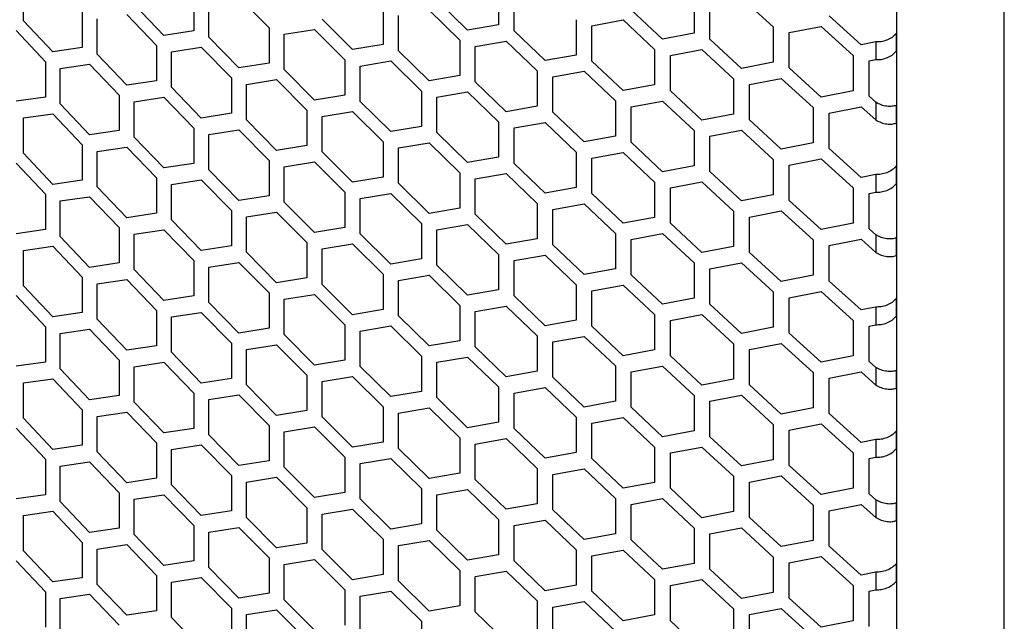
# Model space of a CAD drawing. Header units: millimetres. Extents: x 26293 to 29282, y 1612 to 3704.
# Tile 39 of 48: x 28674 to 28801, y 2936 to 3014. Entities that reach past the tile are written whole.
import ezdxf

# ---------------------------------------------------------------- set-up
doc = ezdxf.new("R2010")
doc.units = ezdxf.units.MM
doc.layers.add('1', color=7, linetype='Continuous')
doc.layers.add('5', color=251, linetype='Continuous')

msp = doc.modelspace()

# ---------------------------------------------------------------- linework, layer by layer
at = {"layer": '1'}
for p, q in [((28801.167, 2427.274), (28801.167, 3161.426)), ((28787.236, 2444.922), (28787.236, 3153.279))]:
    msp.add_line(p, q, dxfattribs=at)
at = {"layer": '5'}
for p, q in [((28674.033, 3014.076), (28674.033, 3018.658)), ((28735.616, 3018.141), (28735.616, 3013.559)), ((28696.126, 3017.349), (28696.126, 3012.767)), ((28701.965, 3017.114), (28705.874, 3013.152)), ((28731.608, 3012.859), (28727.613, 3016.752)), ((28737.624, 3012.767), (28737.624, 3017.349)), ((28760.952, 3017.034), (28760.952, 3012.452)), ((28767.105, 3017.061), (28771.222, 3013.275)), ((28692.251, 3012.173), (28688.39, 3016.172)), ((28698.069, 3011.922), (28698.069, 3016.504)), ((28720.652, 3015.571), (28720.652, 3010.989)), ((28726.616, 3015.435), (28730.608, 3011.54)), ((28756.866, 3011.684), (28752.791, 3015.509)), ((28763, 3011.694), (28763, 3016.277)), ((28681.666, 3015.176), (28681.666, 3010.593)), ((28683.582, 3009.729), (28683.582, 3014.311)), ((28687.427, 3014.882), (28691.285, 3010.88)), ((28716.693, 3010.329), (28712.747, 3014.262)), ((28722.637, 3010.177), (28722.637, 3014.76)), ((28745.691, 3014.21), (28745.691, 3009.628)), ((28747.716, 3013.432), (28751.775, 3014.176)), ((28751.775, 3014.176), (28755.846, 3010.348)), ((28782.606, 3010.938), (28778.456, 3014.694)), ((28677.842, 3010.038), (28674.033, 3014.076)), ((28705.874, 3013.152), (28705.874, 3008.569)), ((28707.834, 3012.32), (28711.763, 3012.956)), ((28711.763, 3012.956), (28715.706, 3009.02)), ((28735.616, 3013.559), (28731.608, 3012.859)), ((28747.716, 3008.85), (28747.716, 3013.432)), ((28771.222, 3013.275), (28771.222, 3008.692)), ((28773.285, 3012.531), (28777.42, 3013.343)), ((28777.42, 3013.343), (28781.567, 3009.585)), ((28673.083, 3012.795), (28676.889, 3008.755)), ((28696.126, 3012.767), (28692.251, 3012.173)), ((28701.965, 3007.949), (28698.069, 3011.922)), ((28707.834, 3007.738), (28707.834, 3012.32)), ((28741.652, 3008.901), (28737.624, 3012.767)), ((28760.952, 3012.452), (28756.866, 3011.684)), ((28767.105, 3007.897), (28763, 3011.694)), ((28773.285, 3007.949), (28773.285, 3012.531)), ((28787.236, 3012.582), (28787.134, 3012.406)), ((28787.134, 3012.406), (28787.134, 3010.114)), ((28681.666, 3010.593), (28677.842, 3010.038)), ((28691.285, 3010.88), (28691.285, 3006.298)), ((28693.219, 3010.029), (28697.097, 3010.626)), ((28697.097, 3010.626), (28700.99, 3006.65)), ((28720.652, 3010.989), (28716.693, 3010.329)), ((28730.608, 3011.54), (28730.608, 3006.957)), ((28732.608, 3010.741), (28736.62, 3011.444)), ((28732.608, 3006.159), (28732.608, 3010.741)), ((28736.62, 3011.444), (28740.644, 3007.575)), ((28755.846, 3010.348), (28755.846, 3005.766)), ((28757.886, 3009.584), (28761.976, 3010.354)), ((28761.976, 3010.354), (28766.078, 3006.554)), ((28784.505, 3011.319), (28782.606, 3010.938)), ((28784.505, 3011.319), (28784.505, 3009.028)), ((28787.134, 3010.114), (28787.236, 3010.291)), ((28687.427, 3005.717), (28683.582, 3009.729)), ((28693.219, 3005.447), (28693.219, 3010.029)), ((28715.706, 3009.02), (28715.706, 3004.438)), ((28726.616, 3006.271), (28722.637, 3010.177)), ((28745.691, 3009.628), (28741.652, 3008.901)), ((28757.886, 3005.001), (28757.886, 3009.584)), ((28781.567, 3009.585), (28781.567, 3005.002)), ((28783.645, 3008.855), (28784.505, 3009.028)), ((28676.889, 3008.755), (28676.889, 3004.173)), ((28678.797, 3007.885), (28682.624, 3008.442)), ((28678.797, 3003.302), (28678.797, 3007.885)), ((28682.624, 3008.442), (28686.464, 3004.428)), ((28705.874, 3008.569), (28701.965, 3007.949)), ((28717.682, 3008.202), (28721.644, 3008.864)), ((28717.682, 3003.62), (28717.682, 3008.202)), ((28721.644, 3008.864), (28725.62, 3004.955)), ((28751.775, 3005.011), (28747.716, 3008.85)), ((28771.222, 3008.692), (28767.105, 3007.897)), ((28777.42, 3004.179), (28773.285, 3007.949)), ((28783.645, 3004.273), (28783.645, 3008.855)), ((28700.99, 3006.65), (28700.99, 3002.068)), ((28711.763, 3003.791), (28707.834, 3007.738)), ((28730.608, 3006.957), (28726.616, 3006.271)), ((28740.644, 3007.575), (28740.644, 3002.993)), ((28742.66, 3006.791), (28746.703, 3007.52)), ((28742.66, 3002.208), (28742.66, 3006.791)), ((28746.703, 3007.52), (28750.759, 3003.679)), ((28766.078, 3006.554), (28766.078, 3001.972)), ((28768.133, 3005.803), (28772.253, 3006.602)), ((28772.253, 3006.602), (28776.385, 3002.829)), ((28691.285, 3006.298), (28687.427, 3005.717)), ((28697.097, 3001.461), (28693.219, 3005.447)), ((28702.941, 3005.812), (28706.853, 3006.435)), ((28702.941, 3001.23), (28702.941, 3005.812)), ((28706.853, 3006.435), (28710.779, 3002.486)), ((28736.62, 3002.279), (28732.608, 3006.159)), ((28755.846, 3005.766), (28751.775, 3005.011)), ((28768.133, 3001.221), (28768.133, 3005.803)), ((28676.889, 3004.173), (28673.083, 3003.631)), ((28686.464, 3004.428), (28686.464, 2999.846)), ((28688.39, 3003.57), (28692.251, 3004.154)), ((28692.251, 3004.154), (28696.126, 3000.165)), ((28715.706, 3004.438), (28711.763, 3003.791)), ((28725.62, 3004.955), (28725.62, 3000.373)), ((28727.613, 3004.15), (28731.608, 3004.839)), ((28727.613, 2999.568), (28727.613, 3004.15)), ((28731.608, 3004.839), (28735.616, 3000.957)), ((28761.976, 3001.19), (28757.886, 3005.001)), ((28781.567, 3005.002), (28777.42, 3004.179)), ((28784.505, 3003.498), (28783.645, 3004.273)), ((28682.624, 2999.278), (28678.797, 3003.302)), ((28688.39, 2998.988), (28688.39, 3003.57)), ((28721.644, 2999.7), (28717.682, 3003.62)), ((28740.644, 3002.993), (28736.62, 3002.279)), ((28750.759, 3003.679), (28750.759, 2999.096)), ((28752.791, 3002.908), (28756.866, 3003.665)), ((28752.791, 2998.325), (28752.791, 3002.908)), ((28756.866, 3003.665), (28760.952, 2999.85)), ((28776.385, 3002.829), (28776.385, 2998.247)), ((28778.456, 3002.093), (28782.606, 3002.919)), ((28782.606, 3002.919), (28784.505, 3001.207)), ((28784.505, 3003.498), (28784.505, 3001.207)), ((28787.236, 3003.096), (28787.134, 3003.094)), ((28787.134, 3003.094), (28787.134, 3000.803)), ((28674.033, 3001.474), (28677.842, 3002.019)), ((28674.033, 2996.892), (28674.033, 3001.474)), ((28677.842, 3002.019), (28681.666, 2997.992)), ((28700.99, 3002.068), (28697.097, 3001.461)), ((28710.779, 3002.486), (28710.779, 2997.904)), ((28712.747, 3001.661), (28716.693, 3002.31)), ((28712.747, 2997.079), (28712.747, 3001.661)), ((28716.693, 3002.31), (28720.652, 2998.388)), ((28746.703, 2998.356), (28742.66, 3002.208)), ((28766.078, 3001.972), (28761.976, 3001.19)), ((28778.456, 2997.51), (28778.456, 3002.093)), ((28696.126, 3000.165), (28696.126, 2995.583)), ((28706.853, 2997.27), (28702.941, 3001.23)), ((28725.62, 3000.373), (28721.644, 2999.7)), ((28735.616, 3000.957), (28735.616, 2996.375)), ((28737.624, 3000.166), (28741.652, 3000.882)), ((28737.624, 2995.583), (28737.624, 3000.166)), ((28741.652, 3000.882), (28745.691, 2997.027)), ((28772.253, 2997.437), (28768.133, 3001.221)), ((28787.134, 3000.803), (28787.236, 3000.805)), ((28686.464, 2999.846), (28682.624, 2999.278)), ((28692.251, 2994.989), (28688.39, 2998.988)), ((28698.069, 2999.321), (28701.965, 2999.93)), ((28698.069, 2994.738), (28698.069, 2999.321)), ((28701.965, 2999.93), (28705.874, 2995.968)), ((28731.608, 2995.675), (28727.613, 2999.568)), ((28750.759, 2999.096), (28746.703, 2998.356)), ((28760.952, 2999.85), (28760.952, 2995.268)), ((28763, 2999.093), (28767.105, 2999.878)), ((28763, 2994.511), (28763, 2999.093)), ((28767.105, 2999.878), (28771.222, 2996.091)), ((28681.666, 2997.992), (28681.666, 2993.41)), ((28683.582, 2997.128), (28687.427, 2997.698)), ((28687.427, 2997.698), (28691.285, 2993.697)), ((28710.779, 2997.904), (28706.853, 2997.27)), ((28720.652, 2998.388), (28720.652, 2993.805)), ((28722.637, 2997.576), (28726.616, 2998.252)), ((28722.637, 2992.994), (28722.637, 2997.576)), ((28726.616, 2998.252), (28730.608, 2994.356)), ((28756.866, 2994.5), (28752.791, 2998.325)), ((28776.385, 2998.247), (28772.253, 2997.437)), ((28677.842, 2992.855), (28674.033, 2996.892)), ((28683.582, 2992.545), (28683.582, 2997.128)), ((28716.693, 2993.146), (28712.747, 2997.079)), ((28735.616, 2996.375), (28731.608, 2995.675)), ((28745.691, 2997.027), (28745.691, 2992.444)), ((28747.716, 2996.249), (28751.775, 2996.992)), ((28751.775, 2996.992), (28755.846, 2993.164)), ((28782.606, 2993.754), (28778.456, 2997.51)), ((28673.083, 2995.612), (28676.889, 2991.572)), ((28696.126, 2995.583), (28692.251, 2994.989)), ((28705.874, 2995.968), (28705.874, 2991.386)), ((28707.834, 2995.137), (28711.763, 2995.772)), ((28707.834, 2990.554), (28707.834, 2995.137)), ((28711.763, 2995.772), (28715.706, 2991.837)), ((28741.652, 2991.717), (28737.624, 2995.583)), ((28747.716, 2991.666), (28747.716, 2996.249)), ((28760.952, 2995.268), (28756.866, 2994.5)), ((28771.222, 2996.091), (28771.222, 2991.509)), ((28773.285, 2995.347), (28777.42, 2996.16)), ((28773.285, 2990.765), (28773.285, 2995.347)), ((28777.42, 2996.16), (28781.567, 2992.401)), ((28787.236, 2995.398), (28787.134, 2995.222)), ((28787.134, 2995.222), (28787.134, 2992.931)), ((28701.965, 2990.766), (28698.069, 2994.738)), ((28720.652, 2993.805), (28716.693, 2993.146)), ((28730.608, 2994.356), (28730.608, 2989.774)), ((28732.608, 2993.558), (28736.62, 2994.26)), ((28736.62, 2994.26), (28740.644, 2990.392)), ((28767.105, 2990.713), (28763, 2994.511)), ((28784.505, 2994.135), (28782.606, 2993.754)), ((28784.505, 2994.135), (28784.505, 2991.844)), ((28681.666, 2993.41), (28677.842, 2992.855)), ((28687.427, 2988.534), (28683.582, 2992.545)), ((28691.285, 2993.697), (28691.285, 2989.115)), ((28693.219, 2992.846), (28697.097, 2993.442)), ((28693.219, 2988.263), (28693.219, 2992.846)), ((28697.097, 2993.442), (28700.99, 2989.467)), ((28726.616, 2989.087), (28722.637, 2992.994)), ((28732.608, 2988.975), (28732.608, 2993.558)), ((28745.691, 2992.444), (28741.652, 2991.717)), ((28755.846, 2993.164), (28755.846, 2988.582)), ((28757.886, 2992.4), (28761.976, 2993.171)), ((28761.976, 2993.171), (28766.078, 2989.37)), ((28787.134, 2992.931), (28787.236, 2993.107)), ((28676.889, 2991.572), (28676.889, 2986.989)), ((28678.797, 2990.701), (28682.624, 2991.259)), ((28682.624, 2991.259), (28686.464, 2987.244)), ((28705.874, 2991.386), (28701.965, 2990.766)), ((28715.706, 2991.837), (28715.706, 2987.254)), ((28717.682, 2991.018), (28721.644, 2991.681)), ((28721.644, 2991.681), (28725.62, 2987.772)), ((28751.775, 2987.828), (28747.716, 2991.666)), ((28757.886, 2987.818), (28757.886, 2992.4)), ((28771.222, 2991.509), (28767.105, 2990.713)), ((28781.567, 2992.401), (28781.567, 2987.819)), ((28783.645, 2991.671), (28784.505, 2991.844)), ((28783.645, 2987.089), (28783.645, 2991.671)), ((28678.797, 2986.119), (28678.797, 2990.701)), ((28711.763, 2986.608), (28707.834, 2990.554)), ((28717.682, 2986.436), (28717.682, 2991.018)), ((28740.644, 2990.392), (28740.644, 2985.809)), ((28742.66, 2989.607), (28746.703, 2990.337)), ((28746.703, 2990.337), (28750.759, 2986.495)), ((28777.42, 2986.995), (28773.285, 2990.765)), ((28691.285, 2989.115), (28687.427, 2988.534)), ((28700.99, 2989.467), (28700.99, 2984.884)), ((28702.941, 2988.629), (28706.853, 2989.251)), ((28702.941, 2984.046), (28702.941, 2988.629)), ((28706.853, 2989.251), (28710.779, 2985.302)), ((28730.608, 2989.774), (28726.616, 2989.087)), ((28736.62, 2985.096), (28732.608, 2988.975)), ((28742.66, 2985.025), (28742.66, 2989.607)), ((28766.078, 2989.37), (28766.078, 2984.788)), ((28768.133, 2988.62), (28772.253, 2989.418)), ((28768.133, 2984.037), (28768.133, 2988.62)), ((28772.253, 2989.418), (28776.385, 2985.646)), ((28697.097, 2984.277), (28693.219, 2988.263)), ((28725.62, 2987.772), (28725.62, 2983.189)), ((28727.613, 2986.967), (28731.608, 2987.656)), ((28731.608, 2987.656), (28735.616, 2983.774)), ((28755.846, 2988.582), (28751.775, 2987.828)), ((28761.976, 2984.006), (28757.886, 2987.818)), ((28781.567, 2987.819), (28777.42, 2986.995)), ((28676.889, 2986.989), (28673.083, 2986.447)), ((28682.624, 2982.094), (28678.797, 2986.119)), ((28686.464, 2987.244), (28686.464, 2982.662)), ((28688.39, 2986.387), (28692.251, 2986.97)), ((28688.39, 2981.804), (28688.39, 2986.387)), ((28692.251, 2986.97), (28696.126, 2982.982)), ((28715.706, 2987.254), (28711.763, 2986.608)), ((28721.644, 2982.516), (28717.682, 2986.436)), ((28727.613, 2982.384), (28727.613, 2986.967)), ((28750.759, 2986.495), (28750.759, 2981.913)), ((28752.791, 2985.724), (28756.866, 2986.481)), ((28756.866, 2986.481), (28760.952, 2982.667)), ((28784.505, 2986.315), (28783.645, 2987.089)), ((28784.505, 2986.315), (28784.505, 2984.023)), ((28674.033, 2984.291), (28677.842, 2984.835)), ((28677.842, 2984.835), (28681.666, 2980.808)), ((28700.99, 2984.884), (28697.097, 2984.277)), ((28710.779, 2985.302), (28710.779, 2980.72)), ((28712.747, 2984.477), (28716.693, 2985.126)), ((28716.693, 2985.126), (28720.652, 2981.204)), ((28740.644, 2985.809), (28736.62, 2985.096)), ((28746.703, 2981.172), (28742.66, 2985.025)), ((28752.791, 2981.142), (28752.791, 2985.724)), ((28766.078, 2984.788), (28761.976, 2984.006)), ((28776.385, 2985.646), (28776.385, 2981.063)), ((28778.456, 2984.909), (28782.606, 2985.735)), ((28778.456, 2980.327), (28778.456, 2984.909)), ((28782.606, 2985.735), (28784.505, 2984.023)), ((28787.236, 2985.912), (28787.134, 2985.91)), ((28787.134, 2985.91), (28787.134, 2983.619)), ((28674.033, 2979.708), (28674.033, 2984.291)), ((28706.853, 2980.087), (28702.941, 2984.046)), ((28712.747, 2979.895), (28712.747, 2984.477)), ((28735.616, 2983.774), (28735.616, 2979.191)), ((28737.624, 2982.982), (28741.652, 2983.698)), ((28741.652, 2983.698), (28745.691, 2979.843)), ((28772.253, 2980.254), (28768.133, 2984.037)), ((28787.134, 2983.619), (28787.236, 2983.621)), ((28686.464, 2982.662), (28682.624, 2982.094)), ((28696.126, 2982.982), (28696.126, 2978.4)), ((28698.069, 2982.137), (28701.965, 2982.747)), ((28701.965, 2982.747), (28705.874, 2978.784)), ((28725.62, 2983.189), (28721.644, 2982.516)), ((28731.608, 2978.491), (28727.613, 2982.384)), ((28737.624, 2978.4), (28737.624, 2982.982)), ((28760.952, 2982.667), (28760.952, 2978.085)), ((28763, 2981.909), (28767.105, 2982.694)), ((28767.105, 2982.694), (28771.222, 2978.907)), ((28692.251, 2977.806), (28688.39, 2981.804)), ((28698.069, 2977.555), (28698.069, 2982.137)), ((28720.652, 2981.204), (28720.652, 2976.622)), ((28722.637, 2980.392), (28726.616, 2981.068)), ((28726.616, 2981.068), (28730.608, 2977.172)), ((28750.759, 2981.913), (28746.703, 2981.172)), ((28756.866, 2977.316), (28752.791, 2981.142)), ((28763, 2977.327), (28763, 2981.909)), ((28776.385, 2981.063), (28772.253, 2980.254)), ((28677.842, 2975.671), (28674.033, 2979.708)), ((28681.666, 2980.808), (28681.666, 2976.226)), ((28683.582, 2979.944), (28687.427, 2980.515)), ((28683.582, 2975.362), (28683.582, 2979.944)), ((28687.427, 2980.515), (28691.285, 2976.513)), ((28710.779, 2980.72), (28706.853, 2980.087)), ((28716.693, 2975.962), (28712.747, 2979.895)), ((28722.637, 2975.81), (28722.637, 2980.392)), ((28745.691, 2979.843), (28745.691, 2975.261)), ((28747.716, 2979.065), (28751.775, 2979.808)), ((28751.775, 2979.808), (28755.846, 2975.981)), ((28782.606, 2976.571), (28778.456, 2980.327)), ((28673.083, 2978.428), (28676.889, 2974.388)), ((28696.126, 2978.4), (28692.251, 2977.806)), ((28705.874, 2978.784), (28705.874, 2974.202)), ((28707.834, 2977.953), (28711.763, 2978.589)), ((28711.763, 2978.589), (28715.706, 2974.653)), ((28735.616, 2979.191), (28731.608, 2978.491)), ((28741.652, 2974.534), (28737.624, 2978.4)), ((28747.716, 2974.483), (28747.716, 2979.065)), ((28771.222, 2978.907), (28771.222, 2974.325)), ((28773.285, 2978.164), (28777.42, 2978.976)), ((28777.42, 2978.976), (28781.567, 2975.217)), ((28701.965, 2973.582), (28698.069, 2977.555)), ((28707.834, 2973.371), (28707.834, 2977.953)), ((28730.608, 2977.172), (28730.608, 2972.59)), ((28760.952, 2978.085), (28756.866, 2977.316)), ((28767.105, 2973.529), (28763, 2977.327)), ((28773.285, 2973.582), (28773.285, 2978.164)), ((28787.236, 2978.215), (28787.134, 2978.038)), ((28787.134, 2978.038), (28787.134, 2975.747)), ((28681.666, 2976.226), (28677.842, 2975.671)), ((28691.285, 2976.513), (28691.285, 2971.931)), ((28693.219, 2975.662), (28697.097, 2976.258)), ((28697.097, 2976.258), (28700.99, 2972.283)), ((28720.652, 2976.622), (28716.693, 2975.962)), ((28732.608, 2976.374), (28736.62, 2977.077)), ((28732.608, 2971.792), (28732.608, 2976.374)), ((28736.62, 2977.077), (28740.644, 2973.208)), ((28755.846, 2975.981), (28755.846, 2971.398)), ((28757.886, 2975.216), (28761.976, 2975.987)), ((28761.976, 2975.987), (28766.078, 2972.187)), ((28784.505, 2976.952), (28782.606, 2976.571)), ((28784.505, 2976.952), (28784.505, 2974.661)), ((28787.134, 2975.747), (28787.236, 2975.923)), ((28687.427, 2971.35), (28683.582, 2975.362)), ((28693.219, 2971.08), (28693.219, 2975.662)), ((28715.706, 2974.653), (28715.706, 2970.071)), ((28726.616, 2971.904), (28722.637, 2975.81)), ((28745.691, 2975.261), (28741.652, 2974.534)), ((28757.886, 2970.634), (28757.886, 2975.216)), ((28781.567, 2975.217), (28781.567, 2970.635)), ((28783.645, 2974.488), (28784.505, 2974.661)), ((28676.889, 2974.388), (28676.889, 2969.806)), ((28678.797, 2973.518), (28682.624, 2974.075)), ((28678.797, 2968.935), (28678.797, 2973.518)), ((28682.624, 2974.075), (28686.464, 2970.061)), ((28705.874, 2974.202), (28701.965, 2973.582)), ((28711.763, 2969.424), (28707.834, 2973.371)), ((28717.682, 2973.835), (28721.644, 2974.497)), ((28717.682, 2969.252), (28717.682, 2973.835)), ((28721.644, 2974.497), (28725.62, 2970.588)), ((28751.775, 2970.644), (28747.716, 2974.483)), ((28771.222, 2974.325), (28767.105, 2973.529)), ((28777.42, 2969.812), (28773.285, 2973.582)), ((28783.645, 2969.905), (28783.645, 2974.488)), ((28700.99, 2972.283), (28700.99, 2967.701)), ((28702.941, 2971.445), (28706.853, 2972.068)), ((28706.853, 2972.068), (28710.779, 2968.119)), ((28730.608, 2972.59), (28726.616, 2971.904)), ((28740.644, 2973.208), (28740.644, 2968.626)), ((28742.66, 2972.423), (28746.703, 2973.153)), ((28742.66, 2967.841), (28742.66, 2972.423)), ((28746.703, 2973.153), (28750.759, 2969.311)), ((28766.078, 2972.187), (28766.078, 2967.604)), ((28768.133, 2971.436), (28772.253, 2972.235)), ((28772.253, 2972.235), (28776.385, 2968.462)), ((28691.285, 2971.931), (28687.427, 2971.35)), ((28697.097, 2967.094), (28693.219, 2971.08)), ((28702.941, 2966.863), (28702.941, 2971.445)), ((28736.62, 2967.912), (28732.608, 2971.792)), ((28755.846, 2971.398), (28751.775, 2970.644)), ((28768.133, 2966.854), (28768.133, 2971.436)), ((28676.889, 2969.806), (28673.083, 2969.264)), ((28686.464, 2970.061), (28686.464, 2965.479)), ((28688.39, 2969.203), (28692.251, 2969.787)), ((28692.251, 2969.787), (28696.126, 2965.798)), ((28715.706, 2970.071), (28711.763, 2969.424)), ((28725.62, 2970.588), (28725.62, 2966.006)), ((28727.613, 2969.783), (28731.608, 2970.472)), ((28727.613, 2965.201), (28727.613, 2969.783)), ((28731.608, 2970.472), (28735.616, 2966.59)), ((28761.976, 2966.823), (28757.886, 2970.634)), ((28781.567, 2970.635), (28777.42, 2969.812)), ((28784.505, 2969.131), (28783.645, 2969.905)), ((28682.624, 2964.911), (28678.797, 2968.935)), ((28688.39, 2964.621), (28688.39, 2969.203)), ((28721.644, 2965.333), (28717.682, 2969.252)), ((28740.644, 2968.626), (28736.62, 2967.912)), ((28750.759, 2969.311), (28750.759, 2964.729)), ((28752.791, 2968.54), (28756.866, 2969.297)), ((28752.791, 2963.958), (28752.791, 2968.54)), ((28756.866, 2969.297), (28760.952, 2965.483)), ((28776.385, 2968.462), (28776.385, 2963.88)), ((28778.456, 2967.725), (28782.606, 2968.552)), ((28782.606, 2968.552), (28784.505, 2966.84)), ((28784.505, 2969.131), (28784.505, 2966.84)), ((28787.236, 2968.729), (28787.134, 2968.727)), ((28787.134, 2968.727), (28787.134, 2966.436)), ((28674.033, 2967.107), (28677.842, 2967.652)), ((28674.033, 2962.525), (28674.033, 2967.107)), ((28677.842, 2967.652), (28681.666, 2963.625)), ((28700.99, 2967.701), (28697.097, 2967.094)), ((28710.779, 2968.119), (28710.779, 2963.536)), ((28712.747, 2967.294), (28716.693, 2967.943)), ((28712.747, 2962.711), (28712.747, 2967.294)), ((28716.693, 2967.943), (28720.652, 2964.02)), ((28746.703, 2963.988), (28742.66, 2967.841)), ((28766.078, 2967.604), (28761.976, 2966.823)), ((28778.456, 2963.143), (28778.456, 2967.725)), ((28696.126, 2965.798), (28696.126, 2961.216)), ((28706.853, 2962.903), (28702.941, 2966.863)), ((28725.62, 2966.006), (28721.644, 2965.333)), ((28735.616, 2966.59), (28735.616, 2962.008)), ((28737.624, 2965.798), (28741.652, 2966.515)), ((28737.624, 2961.216), (28737.624, 2965.798)), ((28741.652, 2966.515), (28745.691, 2962.659)), ((28772.253, 2963.07), (28768.133, 2966.854)), ((28787.134, 2966.436), (28787.236, 2966.437)), ((28686.464, 2965.479), (28682.624, 2964.911)), ((28692.251, 2960.622), (28688.39, 2964.621)), ((28698.069, 2964.953), (28701.965, 2965.563)), ((28698.069, 2960.371), (28698.069, 2964.953)), ((28701.965, 2965.563), (28705.874, 2961.601)), ((28731.608, 2961.308), (28727.613, 2965.201)), ((28750.759, 2964.729), (28746.703, 2963.988)), ((28760.952, 2965.483), (28760.952, 2960.901)), ((28763, 2964.726), (28767.105, 2965.51)), ((28763, 2960.143), (28763, 2964.726)), ((28767.105, 2965.51), (28771.222, 2961.724)), ((28681.666, 2963.625), (28681.666, 2959.042)), ((28683.582, 2962.76), (28687.427, 2963.331)), ((28687.427, 2963.331), (28691.285, 2959.33)), ((28710.779, 2963.536), (28706.853, 2962.903)), ((28720.652, 2964.02), (28720.652, 2959.438)), ((28722.637, 2963.209), (28726.616, 2963.884)), ((28722.637, 2958.626), (28722.637, 2963.209)), ((28726.616, 2963.884), (28730.608, 2959.989)), ((28756.866, 2960.133), (28752.791, 2963.958)), ((28776.385, 2963.88), (28772.253, 2963.07)), ((28782.606, 2959.387), (28778.456, 2963.143)), ((28677.842, 2958.487), (28674.033, 2962.525)), ((28683.582, 2958.178), (28683.582, 2962.76)), ((28716.693, 2958.778), (28712.747, 2962.711)), ((28735.616, 2962.008), (28731.608, 2961.308)), ((28745.691, 2962.659), (28745.691, 2958.077)), ((28747.716, 2961.881), (28751.775, 2962.625)), ((28747.716, 2957.299), (28747.716, 2961.881)), ((28751.775, 2962.625), (28755.846, 2958.797)), ((28673.083, 2961.245), (28676.889, 2957.205)), ((28696.126, 2961.216), (28692.251, 2960.622)), ((28705.874, 2961.601), (28705.874, 2957.019)), ((28707.834, 2960.769), (28711.763, 2961.405)), ((28707.834, 2956.187), (28707.834, 2960.769)), ((28711.763, 2961.405), (28715.706, 2957.469)), ((28741.652, 2957.35), (28737.624, 2961.216)), ((28760.952, 2960.901), (28756.866, 2960.133)), ((28771.222, 2961.724), (28771.222, 2957.141)), ((28773.285, 2960.98), (28777.42, 2961.793)), ((28773.285, 2956.398), (28773.285, 2960.98)), ((28777.42, 2961.793), (28781.567, 2958.034)), ((28787.236, 2961.031), (28787.134, 2960.855)), ((28787.134, 2960.855), (28787.134, 2958.564)), ((28691.285, 2959.33), (28691.285, 2954.747)), ((28701.965, 2956.398), (28698.069, 2960.371)), ((28720.652, 2959.438), (28716.693, 2958.778)), ((28730.608, 2959.989), (28730.608, 2955.406)), ((28732.608, 2959.19), (28736.62, 2959.893)), ((28736.62, 2959.893), (28740.644, 2956.024)), ((28767.105, 2956.346), (28763, 2960.143)), ((28784.505, 2959.768), (28782.606, 2959.387)), ((28784.505, 2959.768), (28784.505, 2957.477)), ((28681.666, 2959.042), (28677.842, 2958.487)), ((28687.427, 2954.166), (28683.582, 2958.178)), ((28693.219, 2958.478), (28697.097, 2959.075)), ((28693.219, 2953.896), (28693.219, 2958.478)), ((28697.097, 2959.075), (28700.99, 2955.1)), ((28726.616, 2954.72), (28722.637, 2958.626)), ((28732.608, 2954.608), (28732.608, 2959.19)), ((28745.691, 2958.077), (28741.652, 2957.35)), ((28755.846, 2958.797), (28755.846, 2954.215)), ((28757.886, 2958.033), (28761.976, 2958.803)), ((28757.886, 2953.45), (28757.886, 2958.033)), ((28761.976, 2958.803), (28766.078, 2955.003)), ((28781.567, 2958.034), (28781.567, 2953.451)), ((28787.134, 2958.564), (28787.236, 2958.74)), ((28676.889, 2957.205), (28676.889, 2952.622)), ((28678.797, 2956.334), (28682.624, 2956.892)), ((28682.624, 2956.892), (28686.464, 2952.877)), ((28705.874, 2957.019), (28701.965, 2956.398)), ((28715.706, 2957.469), (28715.706, 2952.887)), ((28717.682, 2956.651), (28721.644, 2957.314)), ((28721.644, 2957.314), (28725.62, 2953.404)), ((28751.775, 2953.46), (28747.716, 2957.299)), ((28771.222, 2957.141), (28767.105, 2956.346)), ((28783.645, 2957.304), (28784.505, 2957.477)), ((28783.645, 2952.722), (28783.645, 2957.304)), ((28678.797, 2951.752), (28678.797, 2956.334)), ((28711.763, 2952.241), (28707.834, 2956.187)), ((28717.682, 2952.069), (28717.682, 2956.651)), ((28740.644, 2956.024), (28740.644, 2951.442)), ((28742.66, 2955.24), (28746.703, 2955.969)), ((28746.703, 2955.969), (28750.759, 2952.128)), ((28777.42, 2952.628), (28773.285, 2956.398)), ((28691.285, 2954.747), (28687.427, 2954.166)), ((28700.99, 2955.1), (28700.99, 2950.517)), ((28702.941, 2954.261), (28706.853, 2954.884)), ((28702.941, 2949.679), (28702.941, 2954.261)), ((28706.853, 2954.884), (28710.779, 2950.935)), ((28730.608, 2955.406), (28726.616, 2954.72)), ((28736.62, 2950.729), (28732.608, 2954.608)), ((28742.66, 2950.657), (28742.66, 2955.24)), ((28755.846, 2954.215), (28751.775, 2953.46)), ((28766.078, 2955.003), (28766.078, 2950.421)), ((28768.133, 2954.253), (28772.253, 2955.051)), ((28768.133, 2949.67), (28768.133, 2954.253)), ((28772.253, 2955.051), (28776.385, 2951.278)), ((28686.464, 2952.877), (28686.464, 2948.295)), ((28697.097, 2949.91), (28693.219, 2953.896)), ((28715.706, 2952.887), (28711.763, 2952.241)), ((28725.62, 2953.404), (28725.62, 2948.822)), ((28727.613, 2952.599), (28731.608, 2953.289)), ((28731.608, 2953.289), (28735.616, 2949.406)), ((28761.976, 2949.639), (28757.886, 2953.45)), ((28781.567, 2953.451), (28777.42, 2952.628)), ((28676.889, 2952.622), (28673.083, 2952.08)), ((28682.624, 2947.727), (28678.797, 2951.752)), ((28688.39, 2952.019), (28692.251, 2952.603)), ((28688.39, 2947.437), (28688.39, 2952.019)), ((28692.251, 2952.603), (28696.126, 2948.615)), ((28721.644, 2948.149), (28717.682, 2952.069)), ((28727.613, 2948.017), (28727.613, 2952.599)), ((28750.759, 2952.128), (28750.759, 2947.546)), ((28752.791, 2951.357), (28756.866, 2952.114)), ((28756.866, 2952.114), (28760.952, 2948.3)), ((28784.505, 2951.947), (28783.645, 2952.722)), ((28784.505, 2951.947), (28784.505, 2949.656)), ((28674.033, 2949.923), (28677.842, 2950.468)), ((28677.842, 2950.468), (28681.666, 2946.441)), ((28700.99, 2950.517), (28697.097, 2949.91)), ((28710.779, 2950.935), (28710.779, 2946.353)), ((28712.747, 2950.11), (28716.693, 2950.759)), ((28716.693, 2950.759), (28720.652, 2946.837)), ((28740.644, 2951.442), (28736.62, 2950.729)), ((28746.703, 2946.805), (28742.66, 2950.657)), ((28752.791, 2946.774), (28752.791, 2951.357)), ((28766.078, 2950.421), (28761.976, 2949.639)), ((28776.385, 2951.278), (28776.385, 2946.696)), ((28778.456, 2950.542), (28782.606, 2951.368)), ((28778.456, 2945.959), (28778.456, 2950.542)), ((28782.606, 2951.368), (28784.505, 2949.656)), ((28787.236, 2951.545), (28787.134, 2951.543)), ((28787.134, 2951.543), (28787.134, 2949.252)), ((28674.033, 2945.341), (28674.033, 2949.923)), ((28706.853, 2945.719), (28702.941, 2949.679)), ((28712.747, 2945.528), (28712.747, 2950.11)), ((28735.616, 2949.406), (28735.616, 2944.824)), ((28737.624, 2948.615), (28741.652, 2949.331)), ((28741.652, 2949.331), (28745.691, 2945.476)), ((28772.253, 2945.886), (28768.133, 2949.67)), ((28787.134, 2949.252), (28787.236, 2949.254)), ((28686.464, 2948.295), (28682.624, 2947.727)), ((28696.126, 2948.615), (28696.126, 2944.032)), ((28698.069, 2947.77), (28701.965, 2948.379)), ((28698.069, 2943.188), (28698.069, 2947.77)), ((28701.965, 2948.379), (28705.874, 2944.417)), ((28725.62, 2948.822), (28721.644, 2948.149)), ((28731.608, 2944.124), (28727.613, 2948.017)), ((28737.624, 2944.032), (28737.624, 2948.615)), ((28760.952, 2948.3), (28760.952, 2943.717)), ((28763, 2947.542), (28767.105, 2948.327)), ((28767.105, 2948.327), (28771.222, 2944.54)), ((28692.251, 2943.438), (28688.39, 2947.437)), ((28720.652, 2946.837), (28720.652, 2942.254)), ((28722.637, 2946.025), (28726.616, 2946.701)), ((28726.616, 2946.701), (28730.608, 2942.805)), ((28750.759, 2947.546), (28746.703, 2946.805)), ((28756.866, 2942.949), (28752.791, 2946.774)), ((28763, 2942.96), (28763, 2947.542)), ((28776.385, 2946.696), (28772.253, 2945.886)), ((28677.842, 2941.304), (28674.033, 2945.341)), ((28681.666, 2946.441), (28681.666, 2941.859)), ((28683.582, 2945.577), (28687.427, 2946.147)), ((28683.582, 2940.995), (28683.582, 2945.577)), ((28687.427, 2946.147), (28691.285, 2942.146)), ((28710.779, 2946.353), (28706.853, 2945.719)), ((28716.693, 2941.595), (28712.747, 2945.528)), ((28722.637, 2941.443), (28722.637, 2946.025)), ((28745.691, 2945.476), (28745.691, 2940.893)), ((28747.716, 2944.698), (28751.775, 2945.441)), ((28751.775, 2945.441), (28755.846, 2941.613)), ((28782.606, 2942.203), (28778.456, 2945.959)), ((28673.083, 2944.061), (28676.889, 2940.021)), ((28696.126, 2944.032), (28692.251, 2943.438)), ((28705.874, 2944.417), (28705.874, 2939.835)), ((28707.834, 2943.586), (28711.763, 2944.222)), ((28711.763, 2944.222), (28715.706, 2940.286)), ((28735.616, 2944.824), (28731.608, 2944.124)), ((28741.652, 2940.166), (28737.624, 2944.032)), ((28747.716, 2940.116), (28747.716, 2944.698)), ((28771.222, 2944.54), (28771.222, 2939.958)), ((28773.285, 2943.797), (28777.42, 2944.609)), ((28777.42, 2944.609), (28781.567, 2940.85)), ((28701.965, 2939.215), (28698.069, 2943.188)), ((28707.834, 2939.003), (28707.834, 2943.586)), ((28730.608, 2942.805), (28730.608, 2938.223)), ((28732.608, 2942.007), (28736.62, 2942.71)), ((28736.62, 2942.71), (28740.644, 2938.841)), ((28760.952, 2943.717), (28756.866, 2942.949)), ((28767.105, 2939.162), (28763, 2942.96)), ((28773.285, 2939.214), (28773.285, 2943.797)), ((28787.236, 2943.847), (28787.134, 2943.671)), ((28787.134, 2943.671), (28787.134, 2941.38)), ((28681.666, 2941.859), (28677.842, 2941.304)), ((28691.285, 2942.146), (28691.285, 2937.564)), ((28693.219, 2941.295), (28697.097, 2941.891)), ((28697.097, 2941.891), (28700.99, 2937.916)), ((28720.652, 2942.254), (28716.693, 2941.595)), ((28726.616, 2937.536), (28722.637, 2941.443)), ((28732.608, 2937.425), (28732.608, 2942.007)), ((28755.846, 2941.613), (28755.846, 2937.031)), ((28757.886, 2940.849), (28761.976, 2941.62)), ((28761.976, 2941.62), (28766.078, 2937.819)), ((28784.505, 2942.584), (28782.606, 2942.203)), ((28784.505, 2942.584), (28784.505, 2940.293)), ((28787.134, 2941.38), (28787.236, 2941.556)), ((28687.427, 2936.983), (28683.582, 2940.995)), ((28693.219, 2936.712), (28693.219, 2941.295)), ((28715.706, 2940.286), (28715.706, 2935.703)), ((28717.682, 2939.467), (28721.644, 2940.13)), ((28721.644, 2940.13), (28725.62, 2936.221)), ((28745.691, 2940.893), (28741.652, 2940.166)), ((28751.775, 2936.277), (28747.716, 2940.116)), ((28757.886, 2936.267), (28757.886, 2940.849)), ((28781.567, 2940.85), (28781.567, 2936.268)), ((28783.645, 2940.12), (28784.505, 2940.293)), ((28783.645, 2935.538), (28783.645, 2940.12)), ((28676.889, 2940.021), (28676.889, 2935.439)), ((28678.797, 2939.15), (28682.624, 2939.708)), ((28678.797, 2934.568), (28678.797, 2939.15)), ((28682.624, 2939.708), (28686.464, 2935.694)), ((28705.874, 2939.835), (28701.965, 2939.215)), ((28711.763, 2935.057), (28707.834, 2939.003)), ((28717.682, 2934.885), (28717.682, 2939.467)), ((28740.644, 2938.841), (28740.644, 2934.258)), ((28771.222, 2939.958), (28767.105, 2939.162)), ((28777.42, 2935.444), (28773.285, 2939.214)), ((28691.285, 2937.564), (28687.427, 2936.983)), ((28700.99, 2937.916), (28700.99, 2933.334)), ((28702.941, 2937.078), (28706.853, 2937.7)), ((28706.853, 2937.7), (28710.779, 2933.751)), ((28730.608, 2938.223), (28726.616, 2937.536)), ((28742.66, 2938.056), (28746.703, 2938.786)), ((28742.66, 2933.474), (28742.66, 2938.056)), ((28746.703, 2938.786), (28750.759, 2934.944)), ((28766.078, 2937.819), (28766.078, 2933.237)), ((28768.133, 2937.069), (28772.253, 2937.867)), ((28772.253, 2937.867), (28776.385, 2934.095)), ((28697.097, 2932.727), (28693.219, 2936.712)), ((28702.941, 2932.495), (28702.941, 2937.078)), ((28736.62, 2933.545), (28732.608, 2937.425)), ((28755.846, 2937.031), (28751.775, 2936.277)), ((28768.133, 2932.487), (28768.133, 2937.069)), ((28725.62, 2936.221), (28725.62, 2931.638)), ((28761.976, 2932.455), (28757.886, 2936.267)), ((28781.567, 2936.268), (28777.42, 2935.444))]:
    msp.add_line(p, q, dxfattribs=at)
for points in [[(28787.134, 3012.406), (28786.974, 3012.233), (28786.653, 3011.887), (28785.948, 3011.533), (28785.185, 3011.324), (28784.732, 3011.321), (28784.505, 3011.319)], [(28784.505, 3009.028), (28784.732, 3009.029), (28785.185, 3009.033), (28785.948, 3009.241), (28786.653, 3009.596), (28786.974, 3009.942), (28787.134, 3010.114)], [(28787.134, 3003.094), (28786.974, 3003.045), (28786.653, 3002.948), (28785.948, 3002.966), (28785.185, 3003.13), (28784.732, 3003.376), (28784.505, 3003.498)], [(28784.505, 3001.207), (28784.732, 3001.084), (28785.185, 3000.839), (28785.948, 3000.675), (28786.653, 3000.657), (28786.974, 3000.754), (28787.134, 3000.803)], [(28787.134, 2995.222), (28786.974, 2995.049), (28786.653, 2994.703), (28785.948, 2994.349), (28785.185, 2994.14), (28784.732, 2994.137), (28784.505, 2994.135)], [(28784.505, 2991.844), (28784.732, 2991.846), (28785.185, 2991.849), (28785.948, 2992.058), (28786.653, 2992.412), (28786.974, 2992.758), (28787.134, 2992.931)], [(28787.134, 2985.91), (28786.974, 2985.862), (28786.653, 2985.764), (28785.948, 2985.783), (28785.185, 2985.947), (28784.732, 2986.192), (28784.505, 2986.315)], [(28784.505, 2984.023), (28784.732, 2983.901), (28785.185, 2983.655), (28785.948, 2983.492), (28786.653, 2983.473), (28786.974, 2983.571), (28787.134, 2983.619)], [(28787.134, 2978.038), (28786.974, 2977.865), (28786.653, 2977.52), (28785.948, 2977.165), (28785.185, 2976.956), (28784.732, 2976.953), (28784.505, 2976.952)], [(28784.505, 2974.661), (28784.732, 2974.662), (28785.185, 2974.665), (28785.948, 2974.874), (28786.653, 2975.229), (28786.974, 2975.574), (28787.134, 2975.747)], [(28787.134, 2968.727), (28786.974, 2968.678), (28786.653, 2968.581), (28785.948, 2968.599), (28785.185, 2968.763), (28784.732, 2969.008), (28784.505, 2969.131)], [(28784.505, 2966.84), (28784.732, 2966.717), (28785.185, 2966.472), (28785.948, 2966.308), (28786.653, 2966.29), (28786.974, 2966.387), (28787.134, 2966.436)], [(28787.134, 2960.855), (28786.974, 2960.682), (28786.653, 2960.336), (28785.948, 2959.982), (28785.185, 2959.773), (28784.732, 2959.77), (28784.505, 2959.768)], [(28784.505, 2957.477), (28784.732, 2957.478), (28785.185, 2957.482), (28785.948, 2957.69), (28786.653, 2958.045), (28786.974, 2958.391), (28787.134, 2958.564)], [(28787.134, 2951.543), (28786.974, 2951.494), (28786.653, 2951.397), (28785.948, 2951.415), (28785.185, 2951.579), (28784.732, 2951.825), (28784.505, 2951.947)], [(28784.505, 2949.656), (28784.732, 2949.533), (28785.185, 2949.288), (28785.948, 2949.124), (28786.653, 2949.106), (28786.974, 2949.203), (28787.134, 2949.252)], [(28787.134, 2943.671), (28786.974, 2943.498), (28786.653, 2943.152), (28785.948, 2942.798), (28785.185, 2942.589), (28784.732, 2942.586), (28784.505, 2942.584)], [(28784.505, 2940.293), (28784.732, 2940.295), (28785.185, 2940.298), (28785.948, 2940.507), (28786.653, 2940.861), (28786.974, 2941.207), (28787.134, 2941.38)]]:
    msp.add_open_spline(points, degree=3, dxfattribs=at)

doc.saveas('drawing.dxf')
